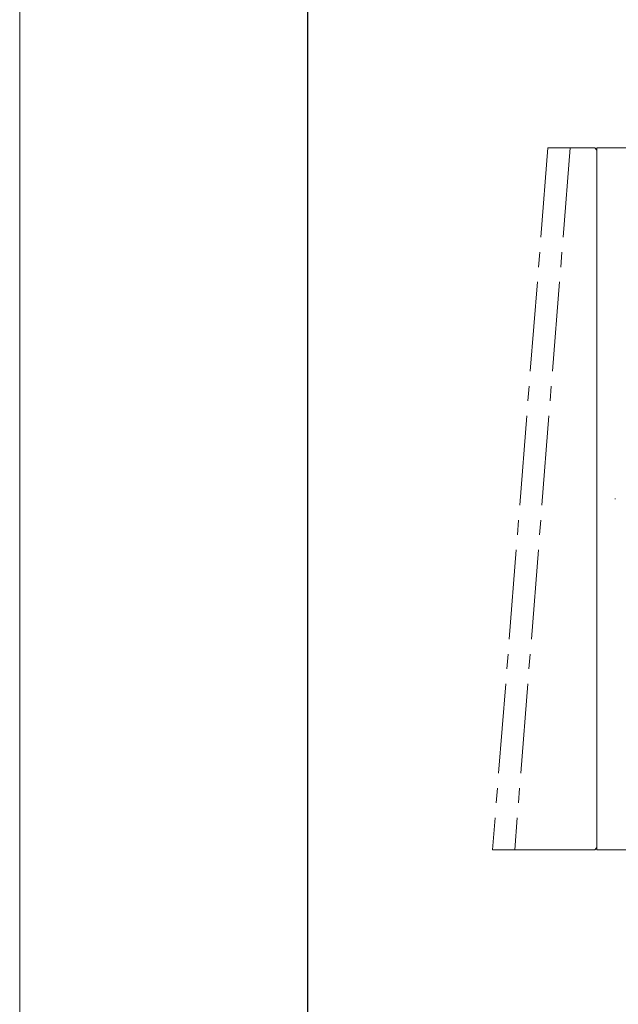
# Model space of a CAD drawing. Header units: millimetres. Extents: x 5315 to 5962, y -894 to -436.
# Tile 2 of 10: x 5315 to 5395, y -690 to -558. Entities that reach past the tile are written whole.
import ezdxf

# ---------------------------------------------------------------- set-up
doc = ezdxf.new("R2010")
doc.units = ezdxf.units.MM
doc.linetypes.add('ACAD_ISO10W100', pattern=[18, 12, -3, 0, -3])
doc.linetypes.add('点画线', pattern=[18, 12, -2, 2, -2])
doc.layers.get('0').update_dxf_attribs({"lineweight": 18})
for name, color, linetype, lineweight in [('7中心线层', 7, '点画线', 18), ('中心线层', 7, 'ACAD_ISO10W100', 0), ('图框_外框线', 7, 'Continuous', 18)]:
    doc.layers.add(name, color=color, linetype=linetype, lineweight=lineweight)

msp = doc.modelspace()

# ---------------------------------------------------------------- linework, layer by layer
at = {"linetype": 'Continuous', "lineweight": 15}
for p, q in [((5391.7161, -575.0095), (5385.4492, -575.0095)), ((5392.0161, -575.3095), (5391.7161, -575.0095)), ((5457.8199, -575.0095), (5392.0161, -575.0095)), ((5392.0161, -669.0095), (5392.0161, -575.0095)), ((5378.0395, -669.0095), (5391.7161, -669.0095)), ((5391.7161, -669.0095), (5392.0161, -668.7095)), ((5392.0161, -669.0095), (5457.8199, -669.0095))]:
    msp.add_line(p, q, dxfattribs=at)
at = {"layer": '7中心线层'}
for p, q in [((5385.4492, -575.0095), (5378.0395, -669.0095)), ((5388.4146, -575.0095), (5381.0049, -669.0095))]:
    msp.add_line(p, q, dxfattribs=at)
at = {"layer": '中心线层'}
msp.add_line((5481.8918, -622.0095), (5392.3393, -622.0095), dxfattribs=at)
msp.add_line((5481.8918, -622.0095), (5392.3393, -622.0095), dxfattribs=at)
at = {"layer": '图框_外框线', "color": 3}
msp.add_lwpolyline([(5314.7028, -894.1238), (5962.0546, -894.1238), (5962.0546, -436.3537), (5314.7028, -436.3537)], close=True, dxfattribs=at)
at = {"layer": '图框_外框线', "color": 3, "lineweight": 25}
msp.add_lwpolyline([(5353.2357, -886.4173), (5954.348, -886.4173), (5954.348, -444.0602), (5353.2357, -444.0602)], close=True, dxfattribs=at)

doc.saveas('drawing.dxf')
